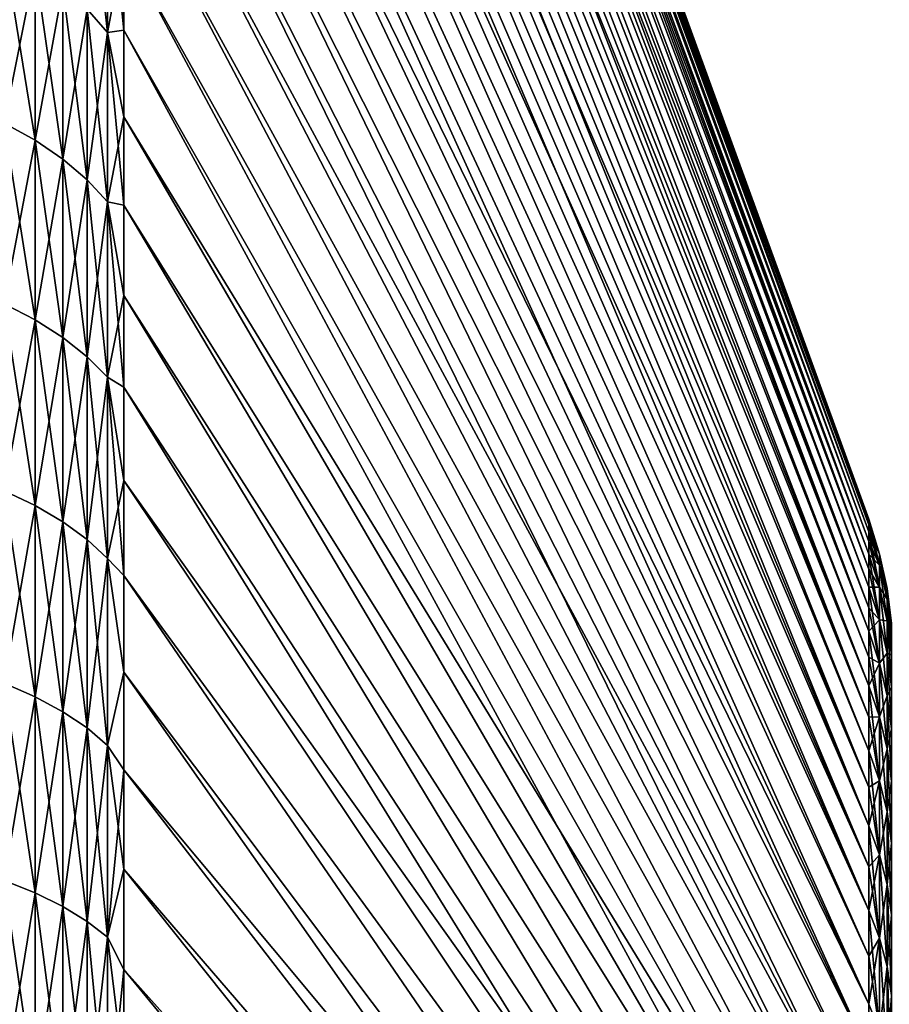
# Model space of a CAD drawing. Header units: metres. Extents: x -61 to 49, y -32 to 32.
# Tile 37 of 256: x -56.07 to -50.03, y 12.53 to 19.37. Entities that reach past the tile are written whole.
import ezdxf

# ---------------------------------------------------------------- set-up
doc = ezdxf.new("R2010")
doc.units = ezdxf.units.M
doc.layers.add('solid_K_27_40_10_000Y34', color=7, linetype='CONTINUOUS')

msp = doc.modelspace()

# ---------------------------------------------------------------- linework, layer by layer
at = {"layer": 'solid_K_27_40_10_000Y34'}
for points in [[(-55.347095, 30.127571, 0.000002), (-50.168861, 15.900485, -0.000006), (-50.168861, 15.890799, -0.554924)], [(-55.347095, 30.117584, -0.775722), (-55.347095, 30.127571, 0.000002), (-50.168861, 15.890799, -0.554924)], [(-55.347095, 30.127571, 0.000002), (-55.347095, 30.117584, 0.775725), (-50.168861, 15.900485, -0.000006)], [(-55.347095, 30.087626, -1.550931), (-55.347095, 30.117584, -0.775722), (-50.168861, 15.890799, -0.554924)], [(-55.347095, 30.117584, 0.775725), (-50.168861, 15.890799, 0.554913), (-50.168861, 15.900485, -0.000006)], [(-55.347095, 30.117584, 0.775725), (-55.347095, 30.087626, 1.550933), (-50.168861, 15.890799, 0.554913)], [(-55.347095, 30.087626, -1.550931), (-50.168861, 15.890799, -0.554924), (-50.168861, 15.861752, -1.109166)], [(-55.347095, 30.037718, -2.32511), (-55.347095, 30.087626, -1.550931), (-50.168861, 15.861752, -1.109166)], [(-55.347095, 30.087626, 1.550933), (-50.168861, 15.861753, 1.109155), (-50.168861, 15.890799, 0.554913)], [(-55.347095, 30.087626, 1.550933), (-55.347095, 30.037716, 2.325112), (-50.168861, 15.861753, 1.109155)], [(-55.347095, 30.037718, -2.32511), (-50.168861, 15.861752, -1.109166), (-50.168861, 15.81338, -1.662057)], [(-55.347095, 29.967892, -3.097747), (-55.347095, 30.037718, -2.32511), (-50.168861, 15.81338, -1.662057)], [(-55.347095, 30.037716, 2.325112), (-55.347095, 29.967892, 3.097748), (-50.168861, 15.861753, 1.109155)], [(-55.347095, 29.878197, -3.868329), (-55.347095, 29.967892, -3.097747), (-50.168861, 15.81338, -1.662057)], [(-55.347095, 29.967892, 3.097748), (-50.168861, 15.813381, 1.662046), (-50.168861, 15.861753, 1.109155)], [(-55.347095, 29.967892, 3.097748), (-55.347095, 29.878197, 3.868329), (-50.168861, 15.813381, 1.662046)], [(-55.347095, 29.878197, -3.868329), (-50.168861, 15.81338, -1.662057), (-50.168861, 15.745742, -2.212923)], [(-55.347095, 29.76869, -4.636345), (-55.347095, 29.878197, -3.868329), (-50.168861, 15.745742, -2.212923)], [(-55.347095, 29.878197, 3.868329), (-50.168861, 15.745744, 2.212912), (-50.168861, 15.813381, 1.662046)], [(-55.347095, 29.878197, 3.868329), (-55.347095, 29.76869, 4.636345), (-50.168861, 15.745744, 2.212912)], [(-55.347095, 29.76869, -4.636345), (-50.168861, 15.745742, -2.212923), (-50.168861, 15.65892, -2.761093)], [(-55.347095, 29.639444, -5.401287), (-55.347095, 29.76869, -4.636345), (-50.168861, 15.65892, -2.761093)], [(-55.347095, 29.76869, 4.636345), (-50.168861, 15.658922, 2.761082), (-50.168861, 15.745744, 2.212912)], [(-55.347095, 29.76869, 4.636345), (-55.347095, 29.639444, 5.401287), (-50.168861, 15.658922, 2.761082)], [(-55.347095, 29.639444, -5.401287), (-50.168861, 15.65892, -2.761093), (-50.168861, 15.55302, -3.305899)], [(-55.347095, 29.490547, -6.162648), (-55.347095, 29.639444, -5.401287), (-50.168861, 15.55302, -3.305899)], [(-55.347095, 29.639444, 5.401287), (-55.347095, 29.490547, 6.162649), (-50.168861, 15.658922, 2.761082)], [(-55.347095, 29.322094, -6.919924), (-55.347095, 29.490547, -6.162648), (-50.168861, 15.55302, -3.305899)], [(-55.347095, 29.490547, 6.162649), (-50.168861, 15.553022, 3.305888), (-50.168861, 15.658922, 2.761082)], [(-55.347095, 29.490547, 6.162649), (-55.347095, 29.322094, 6.919926), (-50.168861, 15.553022, 3.305888)], [(-55.347095, 29.322094, -6.919924), (-50.168861, 15.55302, -3.305899), (-50.168861, 15.428172, -3.846677)], [(-55.347095, 29.134199, -7.672612), (-55.347095, 29.322094, -6.919924), (-50.168861, 15.428172, -3.846677)], [(-55.347095, 29.322094, 6.919926), (-50.168861, 15.428175, 3.846666), (-50.168861, 15.553022, 3.305888)], [(-55.347095, 29.322094, 6.919926), (-55.347095, 29.134199, 7.672615), (-50.168861, 15.428175, 3.846666)], [(-55.347095, 29.134199, -7.672612), (-50.168861, 15.428172, -3.846677), (-50.168861, 15.284527, -4.382769)], [(-55.347095, 28.926987, -8.420214), (-55.347095, 29.134199, -7.672612), (-50.168861, 15.284527, -4.382769)], [(-55.347095, 29.134199, 7.672615), (-50.168861, 15.28453, 4.382758), (-50.168861, 15.428175, 3.846666)], [(-55.347095, 29.134199, 7.672615), (-55.347095, 28.926987, 8.420217), (-50.168861, 15.28453, 4.382758)], [(-55.347095, 28.926987, -8.420214), (-50.168861, 15.284527, -4.382769), (-50.168861, 15.122259, -4.913521)], [(-55.347095, 28.700594, -9.162232), (-55.347095, 28.926987, -8.420214), (-50.168861, 15.122259, -4.913521)], [(-55.347095, 28.926987, 8.420217), (-55.347095, 28.700592, 9.162236), (-50.168861, 15.28453, 4.382758)], [(-55.347095, 28.45517, -9.898176), (-55.347095, 28.700594, -9.162232), (-50.168861, 15.122259, -4.913521)], [(-55.347095, 28.700592, 9.162236), (-50.168861, 15.122263, 4.91351), (-50.168861, 15.28453, 4.382758)], [(-55.347095, 28.700592, 9.162236), (-55.347095, 28.455168, 9.89818), (-50.168861, 15.122263, 4.91351)], [(-55.347095, 28.45517, -9.898176), (-50.168861, 15.122259, -4.913521), (-50.168861, 14.941568, -5.438286)], [(-55.347095, 28.190878, -10.627558), (-55.347095, 28.45517, -9.898176), (-50.168861, 14.941568, -5.438286)], [(-55.347095, 28.455168, 9.89818), (-50.168861, 14.941572, 5.438275), (-50.168861, 15.122263, 4.91351)], [(-55.347095, 28.455168, 9.89818), (-55.347095, 28.190878, 10.62756), (-50.168861, 14.941572, 5.438275)], [(-55.347095, 28.190878, -10.627558), (-50.168861, 14.941568, -5.438286), (-50.168861, 14.742673, -5.956426)], [(-55.347095, 27.907894, -11.349891), (-55.347095, 28.190878, -10.627558), (-50.168861, 14.742673, -5.956426)], [(-55.347095, 28.190878, 10.62756), (-50.168861, 14.742678, 5.956415), (-50.168861, 14.941572, 5.438275)], [(-55.347095, 28.190878, 10.62756), (-55.347095, 27.907894, 11.349893), (-50.168861, 14.742678, 5.956415)], [(-55.347095, 27.907894, -11.349891), (-50.168861, 14.742673, -5.956426), (-50.168861, 14.525816, -6.467309)], [(-55.347095, 27.606405, -12.064698), (-55.347095, 27.907894, -11.349891), (-50.168861, 14.525816, -6.467309)], [(-55.347095, 27.907894, 11.349893), (-55.347095, 27.606405, 12.064698), (-50.168861, 14.742678, 5.956415)], [(-55.347095, 27.286613, -12.771505), (-55.347095, 27.606405, -12.064698), (-50.168861, 14.525816, -6.467309)], [(-55.347095, 27.606405, 12.064698), (-50.168861, 14.525821, 6.467299), (-50.168861, 14.742678, 5.956415)], [(-55.347095, 27.606405, 12.064698), (-55.347095, 27.286613, 12.771504), (-50.168861, 14.525821, 6.467299)], [(-55.347095, 27.286613, -12.771505), (-50.168861, 14.525816, -6.467309), (-50.168861, 14.291262, -6.970312)], [(-55.347095, 26.948729, -13.469842), (-55.347095, 27.286613, -12.771505), (-50.168861, 14.291262, -6.970312)], [(-55.347095, 27.286613, 12.771504), (-50.168861, 14.291266, 6.970302), (-50.168861, 14.525821, 6.467299)], [(-55.347095, 27.286613, 12.771504), (-55.347095, 26.948729, 13.469841), (-50.168861, 14.291266, 6.970302)], [(-55.347095, 26.948729, -13.469842), (-50.168861, 14.291262, -6.970312), (-50.168861, 14.039296, -7.464823)], [(-55.347095, 26.592976, -14.159246), (-55.347095, 26.948729, -13.469842), (-50.168861, 14.039296, -7.464823)], [(-55.347095, 26.948729, 13.469841), (-50.168861, 14.039301, 7.464814), (-50.168861, 14.291266, 6.970302)], [(-55.347095, 26.948729, 13.469841), (-55.347095, 26.592976, 14.159245), (-50.168861, 14.039301, 7.464814)], [(-55.347095, 26.592976, -14.159246), (-50.168861, 14.039296, -7.464823), (-50.168861, 13.770225, -7.950241)], [(-55.347095, 26.219589, -14.839262), (-55.347095, 26.592976, -14.159246), (-50.168861, 13.770225, -7.950241)], [(-55.347095, 26.592976, 14.159245), (-55.347095, 26.219591, 14.839261), (-50.168861, 14.039301, 7.464814)], [(-55.347095, 26.219591, 14.839261), (-50.168861, 13.77023, 7.950231), (-50.168861, 14.039301, 7.464814)], [(-55.347095, 26.219591, 14.839261), (-55.347095, 25.828819, 15.509438), (-50.168861, 13.77023, 7.950231)], [(-55.347095, 25.828819, -15.509437), (-55.347095, 26.219589, -14.839262), (-50.168861, 13.770225, -7.950241)], [(-55.347095, 25.828819, -15.509437), (-50.168861, 13.770225, -7.950241), (-50.168861, 13.484377, -8.425971)], [(-55.347095, 25.420923, -16.169329), (-55.347095, 25.828819, -15.509437), (-50.168861, 13.484377, -8.425971)], [(-55.347095, 25.828819, 15.509438), (-50.168861, 13.484383, 8.425961), (-50.168861, 13.77023, 7.950231)], [(-55.347095, 25.828819, 15.509438), (-55.347095, 25.420921, 16.169333), (-50.168861, 13.484383, 8.425961)], [(-55.347095, 25.420923, -16.169329), (-50.168861, 13.484377, -8.425971), (-50.168861, 13.1821, -8.891437)], [(-55.347095, 24.99617, -16.818504), (-55.347095, 25.420923, -16.169329), (-50.168861, 13.1821, -8.891437)], [(-55.347095, 25.420921, 16.169333), (-55.347095, 24.996166, 16.818508), (-50.168861, 13.484383, 8.425961)], [(-55.347095, 24.55484, -17.456528), (-55.347095, 24.99617, -16.818504), (-50.168861, 13.1821, -8.891437)], [(-55.347095, 24.996166, 16.818508), (-50.168861, 13.182107, 8.891427), (-50.168861, 13.484383, 8.425961)], [(-55.347095, 24.996166, 16.818508), (-55.347095, 24.554836, 17.456535), (-50.168861, 13.182107, 8.891427)], [(-55.347095, 24.55484, -17.456528), (-50.168861, 13.1821, -8.891437), (-50.168861, 12.863764, -9.346068)], [(-55.347095, 24.097225, -18.082983), (-55.347095, 24.55484, -17.456528), (-50.168861, 12.863764, -9.346068)], [(-55.347095, 24.554836, 17.456535), (-50.168861, 12.86377, 9.34606), (-50.168861, 13.182107, 8.891427)], [(-55.347095, 24.554836, 17.456535), (-55.347095, 24.097221, 18.082989), (-50.168861, 12.86377, 9.34606)], [(-55.347095, 24.097225, -18.082983), (-50.168861, 12.863764, -9.346068), (-50.168861, 12.529755, -9.789314)], [(-55.347095, 23.623631, -18.697451), (-55.347095, 24.097225, -18.082983), (-50.168861, 12.529755, -9.789314)], [(-55.347095, 24.097221, 18.082989), (-50.168861, 12.529761, 9.789305), (-50.168861, 12.86377, 9.34606)], [(-55.347095, 24.097221, 18.082989), (-55.347095, 23.623629, 18.697454), (-50.168861, 12.529761, 9.789305)], [(-55.347095, 23.623631, -18.697451), (-50.168861, 12.529755, -9.789314), (-50.168861, 12.18048, -10.220633)], [(-55.347095, 23.134371, -19.299519), (-55.347095, 23.623631, -18.697451), (-50.168861, 12.18048, -10.220633)], [(-55.347095, 23.623629, 18.697454), (-55.347095, 23.134371, 19.29952), (-50.168861, 12.529761, 9.789305)], [(-55.347095, 22.62977, -19.888792), (-55.347095, 23.134371, -19.299519), (-50.168861, 12.18048, -10.220633)], [(-55.347095, 23.134371, 19.29952), (-50.168861, 12.180488, 10.220624), (-50.168861, 12.529761, 9.789305)], [(-55.347095, 23.134371, 19.29952), (-55.347095, 22.629772, 19.88879), (-50.168861, 12.180488, 10.220624)], [(-55.347095, 22.629772, 19.88879), (-50.168861, 11.816373, 10.63949), (-50.168861, 12.180488, 10.220624)], [(-55.347095, 22.629772, 19.88879), (-55.347095, 22.11017, 20.46487), (-50.168861, 11.816373, 10.63949)], [(-55.347095, 22.62977, -19.888792), (-50.168861, 12.18048, -10.220633), (-50.168861, 11.816366, -10.639498)], [(-55.347095, 22.110167, -20.464874), (-55.347095, 22.62977, -19.888792), (-50.168861, 11.816366, -10.639498)], [(-55.347095, 22.11017, 20.46487), (-50.168861, 11.437863, 11.045393), (-50.168861, 11.816373, 10.63949)], [(-55.347095, 22.11017, 20.46487), (-55.347095, 21.575911, 21.027378), (-50.168861, 11.437863, 11.045393)], [(-55.347095, 22.110167, -20.464874), (-50.168861, 11.816366, -10.639498), (-50.168861, 11.437856, -11.045401)], [(-55.347095, 21.575907, -21.027384), (-55.347095, 22.110167, -20.464874), (-50.168861, 11.437856, -11.045401)], [(-55.347095, 21.575911, 21.027378), (-55.347095, 21.027346, 21.575943), (-50.168861, 11.437863, 11.045393)], [(-55.347095, 21.575907, -21.027384), (-50.168861, 11.437856, -11.045401), (-50.168861, 11.04541, -11.437847)], [(-55.347095, 21.02734, -21.575949), (-55.347095, 21.575907, -21.027384), (-50.168861, 11.04541, -11.437847)], [(-55.347095, 21.027346, 21.575943), (-50.168861, 11.045418, 11.437839), (-50.168861, 11.437863, 11.045393)], [(-55.347095, 21.027346, 21.575943), (-55.347095, 20.464838, 22.110201), (-50.168861, 11.045418, 11.437839)], [(-55.347095, 20.464834, -22.110205), (-55.347095, 21.02734, -21.575949), (-50.168861, 11.04541, -11.437847)], [(-55.603855, 20.585926, -22.71307), (-55.461613, 20.413616, -22.522955), (-55.461613, 19.283878, -23.497473)], [(-55.603855, 19.446651, -23.695814), (-55.603855, 20.585926, -22.71307), (-55.461613, 19.283878, -23.497473)], [(-55.347095, 20.464838, 22.110201), (-50.168861, 10.639516, 11.81635), (-50.168861, 11.045418, 11.437839)], [(-55.347095, 20.464838, 22.110201), (-55.347095, 19.888763, 22.629795), (-50.168861, 10.639516, 11.81635)], [(-55.347095, 20.464834, -22.110205), (-50.168861, 11.04541, -11.437847), (-50.168861, 10.639507, -11.816358)], [(-55.347095, 19.888762, -22.629799), (-55.347095, 20.464834, -22.110205), (-50.168861, 10.639507, -11.816358)], [(-55.603855, 19.446651, 23.695814), (-55.461613, 19.283878, 23.497473), (-55.461613, 20.413616, 22.522955)], [(-55.461613, 20.413616, 22.522955), (-55.461613, 19.283878, 23.497473), (-55.347095, 19.888763, 22.629795)], [(-55.461613, 20.413616, -22.522955), (-55.347095, 19.888762, -22.629799), (-55.347095, 19.2995, -23.134388)], [(-55.461613, 19.283878, -23.497473), (-55.461613, 20.413616, -22.522955), (-55.347095, 19.2995, -23.134388)], [(-56.179329, 19.866402, 24.207281), (-56.179329, 18.654676, 25.15292), (-55.964695, 19.739523, 24.052677)], [(-56.179329, 19.866402, -24.207281), (-55.964695, 19.739523, -24.052677), (-55.964695, 18.535536, -24.992277)], [(-56.179329, 18.654676, -25.15292), (-56.179329, 19.866402, -24.207281), (-55.964695, 18.535536, -24.992277)], [(-55.461613, 19.283878, 23.497473), (-55.347095, 19.299501, 23.134386), (-55.347095, 19.888763, 22.629795)], [(-55.347095, 19.888763, 22.629795), (-50.168861, 10.220652, 12.180464), (-50.168861, 10.639516, 11.81635)], [(-55.347095, 19.888763, 22.629795), (-55.347095, 19.299501, 23.134386), (-50.168861, 10.220652, 12.180464)], [(-55.347095, 19.888762, -22.629799), (-50.168861, 10.639507, -11.816358), (-50.168861, 10.220642, -12.180471)], [(-55.347095, 19.2995, -23.134388), (-55.347095, 19.888762, -22.629799), (-50.168861, 10.220642, -12.180471)], [(-56.179329, 18.654676, 25.15292), (-55.964695, 18.535536, 24.992277), (-55.964695, 19.739523, 24.052677)], [(-55.964695, 19.739523, 24.052677), (-55.964695, 18.535536, 24.992277), (-55.772167, 19.599092, 23.881563)], [(-55.964695, 19.739523, -24.052677), (-55.772167, 19.599092, -23.881563), (-55.772167, 18.403671, -24.814478)], [(-55.964695, 18.535536, -24.992277), (-55.964695, 19.739523, -24.052677), (-55.772167, 18.403671, -24.814478)], [(-55.964695, 18.535536, 24.992277), (-55.772167, 18.403671, 24.814478), (-55.772167, 19.599092, 23.881563)], [(-55.772167, 19.599092, 23.881563), (-55.772167, 18.403671, 24.814478), (-55.603855, 19.446651, 23.695814)], [(-55.772167, 19.599092, -23.881563), (-55.603855, 19.446651, -23.695814), (-55.603855, 18.260529, -24.621473)], [(-55.772167, 18.403671, -24.814478), (-55.772167, 19.599092, -23.881563), (-55.603855, 18.260529, -24.621473)], [(-55.772167, 18.403671, 24.814478), (-55.603855, 18.260529, 24.621473), (-55.603855, 19.446651, 23.695814)], [(-55.603855, 19.446651, 23.695814), (-55.603855, 18.260529, 24.621473), (-55.461613, 19.283878, 23.497473)], [(-55.603855, 19.446651, -23.695814), (-55.461613, 19.283878, -23.497473), (-55.461613, 18.107683, -24.415384)], [(-55.603855, 18.260529, -24.621473), (-55.603855, 19.446651, -23.695814), (-55.461613, 18.107683, -24.415384)], [(-55.461613, 19.283878, 23.497473), (-55.347095, 18.697443, 23.623636), (-55.347095, 19.299501, 23.134386)], [(-55.461613, 19.283878, -23.497473), (-55.347095, 19.2995, -23.134388), (-55.347095, 18.697441, -23.623638)], [(-55.347095, 19.299501, 23.134386), (-55.347095, 18.697443, 23.623636), (-50.168861, 10.220652, 12.180464)], [(-55.347095, 19.2995, -23.134388), (-50.168861, 10.220642, -12.180471), (-50.168861, 9.789325, -12.529746)], [(-55.347095, 18.697441, -23.623638), (-55.347095, 19.2995, -23.134388), (-50.168861, 9.789325, -12.529746)], [(-55.603855, 18.260529, 24.621473), (-55.461613, 18.107683, 24.415384), (-55.461613, 19.283878, 23.497473)], [(-55.461613, 19.283878, 23.497473), (-55.461613, 18.107683, 24.415384), (-55.347095, 18.697443, 23.623636)], [(-55.461613, 19.283878, -23.497473), (-55.347095, 18.697441, -23.623638), (-55.347095, 18.082985, -24.097225)], [(-55.461613, 18.107683, -24.415384), (-55.461613, 19.283878, -23.497473), (-55.347095, 18.082985, -24.097225)], [(-55.461613, 18.107683, 24.415384), (-55.347095, 18.082987, 24.097223), (-55.347095, 18.697443, 23.623636)], [(-55.347095, 18.697443, 23.623636), (-50.168861, 9.789334, 12.529738), (-50.168861, 10.220652, 12.180464)], [(-55.347095, 18.697443, 23.623636), (-55.347095, 18.082987, 24.097223), (-50.168861, 9.789334, 12.529738)], [(-55.347095, 18.082985, -24.097225), (-55.347095, 18.697441, -23.623638), (-50.168861, 9.789325, -12.529746)], [(-56.179329, 18.654676, 25.15292), (-56.179329, 17.398012, 26.037964), (-55.964695, 18.535536, 24.992277)], [(-56.179329, 18.654676, -25.15292), (-55.964695, 18.535536, -24.992277), (-55.964695, 17.286896, -25.871668)], [(-56.179329, 17.398012, -26.037964), (-56.179329, 18.654676, -25.15292), (-55.964695, 17.286896, -25.871668)], [(-56.179329, 17.398012, 26.037964), (-55.964695, 17.286896, 25.871668), (-55.964695, 18.535536, 24.992277)], [(-55.964695, 18.535536, 24.992277), (-55.964695, 17.286896, 25.871668), (-55.772167, 18.403671, 24.814478)], [(-55.964695, 18.535536, -24.992277), (-55.772167, 18.403671, -24.814478), (-55.772167, 17.163914, -25.687613)], [(-55.964695, 17.286896, -25.871668), (-55.964695, 18.535536, -24.992277), (-55.772167, 17.163914, -25.687613)], [(-55.964695, 17.286896, 25.871668), (-55.772167, 17.163914, 25.687613), (-55.772167, 18.403671, 24.814478)], [(-55.772167, 18.403671, 24.814478), (-55.772167, 17.163914, 25.687613), (-55.603855, 18.260529, 24.621473)], [(-55.772167, 18.403671, -24.814478), (-55.603855, 18.260529, -24.621473), (-55.603855, 17.030415, -25.487818)], [(-55.772167, 17.163914, -25.687613), (-55.772167, 18.403671, -24.814478), (-55.603855, 17.030415, -25.487818)], [(-55.772167, 17.163914, 25.687613), (-55.603855, 17.030415, 25.487818), (-55.603855, 18.260529, 24.621473)], [(-55.603855, 18.260529, 24.621473), (-55.603855, 17.030415, 25.487818), (-55.461613, 18.107683, 24.415384)], [(-55.603855, 18.260529, -24.621473), (-55.461613, 18.107683, -24.415384), (-55.461613, 16.887865, -25.274477)], [(-55.603855, 17.030415, -25.487818), (-55.603855, 18.260529, -24.621473), (-55.461613, 16.887865, -25.274477)], [(-55.603855, 17.030415, 25.487818), (-55.461613, 16.887865, 25.274477), (-55.461613, 18.107683, 24.415384)], [(-55.461613, 18.107683, 24.415384), (-55.347095, 17.456539, 24.554832), (-55.347095, 18.082987, 24.097223)], [(-55.461613, 18.107683, 24.415384), (-55.461613, 16.887865, 25.274477), (-55.347095, 17.456539, 24.554832)], [(-55.461613, 18.107683, -24.415384), (-55.347095, 18.082985, -24.097225), (-55.347095, 17.456535, -24.554834)], [(-55.461613, 18.107683, -24.415384), (-55.347095, 17.456535, -24.554834), (-55.347095, 16.818512, -24.996164)], [(-55.461613, 16.887865, -25.274477), (-55.461613, 18.107683, -24.415384), (-55.347095, 16.818512, -24.996164)], [(-55.347095, 18.082987, 24.097223), (-50.168861, 9.346091, 12.863748), (-50.168861, 9.789334, 12.529738)], [(-55.347095, 18.082987, 24.097223), (-55.347095, 17.456539, 24.554832), (-50.168861, 9.346091, 12.863748)], [(-55.347095, 18.082985, -24.097225), (-50.168861, 9.789325, -12.529746), (-50.168861, 9.346081, -12.863755)], [(-55.347095, 17.456535, -24.554834), (-55.347095, 18.082985, -24.097225), (-50.168861, 9.346081, -12.863755)], [(-55.461613, 16.887865, 25.274477), (-55.347095, 16.818516, 24.996162), (-55.347095, 17.456539, 24.554832)], [(-55.347095, 17.456539, 24.554832), (-50.168861, 8.89146, 13.182085), (-50.168861, 9.346091, 12.863748)], [(-55.347095, 17.456539, 24.554832), (-55.347095, 16.818516, 24.996162), (-50.168861, 8.89146, 13.182085)], [(-55.347095, 17.456535, -24.554834), (-50.168861, 9.346081, -12.863755), (-50.168861, 8.89145, -13.182092)], [(-55.347095, 16.818512, -24.996164), (-55.347095, 17.456535, -24.554834), (-50.168861, 8.89145, -13.182092)], [(-56.179329, 17.398012, 26.037964), (-56.179329, 16.099432, 26.860281), (-55.964695, 17.286896, 25.871668)], [(-56.179329, 17.398012, -26.037964), (-55.964695, 17.286896, -25.871668), (-55.964695, 15.996611, -26.688732)], [(-56.179329, 16.099432, -26.860281), (-56.179329, 17.398012, -26.037964), (-55.964695, 15.996611, -26.688732)], [(-56.179329, 16.099432, 26.860281), (-55.964695, 15.996611, 26.688732), (-55.964695, 17.286896, 25.871668)], [(-55.964695, 17.286896, 25.871668), (-55.964695, 15.996611, 26.688732), (-55.772167, 17.163914, 25.687613)], [(-55.964695, 17.286896, -25.871668), (-55.772167, 17.163914, -25.687613), (-55.772167, 15.882808, -26.498865)], [(-55.964695, 15.996611, -26.688732), (-55.964695, 17.286896, -25.871668), (-55.772167, 15.882808, -26.498865)], [(-55.964695, 15.996611, 26.688732), (-55.772167, 15.882808, 26.498865), (-55.772167, 17.163914, 25.687613)], [(-55.772167, 17.163914, 25.687613), (-55.772167, 15.882808, 26.498865), (-55.603855, 17.030415, 25.487818)], [(-55.772167, 17.163914, -25.687613), (-55.603855, 17.030415, -25.487818), (-55.603855, 15.759274, -26.292759)], [(-55.772167, 15.882808, -26.498865), (-55.772167, 17.163914, -25.687613), (-55.603855, 15.759274, -26.292759)], [(-55.772167, 15.882808, 26.498865), (-55.603855, 15.759274, 26.292759), (-55.603855, 17.030415, 25.487818)], [(-55.603855, 17.030415, 25.487818), (-55.603855, 15.759274, 26.292759), (-55.461613, 16.887865, 25.274477)], [(-55.603855, 17.030415, -25.487818), (-55.461613, 16.887865, -25.274477), (-55.461613, 15.627363, -26.072681)], [(-55.603855, 15.759274, -26.292759), (-55.603855, 17.030415, -25.487818), (-55.461613, 15.627363, -26.072681)], [(-55.603855, 15.759274, 26.292759), (-55.461613, 15.627363, 26.072681), (-55.461613, 16.887865, 25.274477)], [(-55.461613, 16.887865, 25.274477), (-55.347095, 16.169338, 25.420918), (-55.347095, 16.818516, 24.996162)], [(-55.461613, 16.887865, 25.274477), (-55.461613, 15.627363, 26.072681), (-55.347095, 16.169338, 25.420918)], [(-55.461613, 16.887865, -25.274477), (-55.347095, 16.818512, -24.996164), (-55.347095, 16.169336, -25.420919)], [(-55.461613, 16.887865, -25.274477), (-55.347095, 16.169336, -25.420919), (-55.347095, 15.509439, -25.828819)], [(-55.461613, 15.627363, -26.072681), (-55.461613, 16.887865, -25.274477), (-55.347095, 15.509439, -25.828819)], [(-55.347095, 16.818516, 24.996162), (-55.347095, 16.169338, 25.420918), (-50.168861, 8.89146, 13.182085)], [(-55.347095, 16.818512, -24.996164), (-50.168861, 8.89145, -13.182092), (-50.168861, 8.425986, -13.484367)], [(-55.347095, 16.169336, -25.420919), (-55.347095, 16.818512, -24.996164), (-50.168861, 8.425986, -13.484367)], [(-55.461613, 15.627363, 26.072681), (-55.347095, 15.50944, 25.828817), (-55.347095, 16.169338, 25.420918)], [(-55.347095, 16.169338, 25.420918), (-50.168861, 8.425996, 13.484362), (-50.168861, 8.89146, 13.182085)], [(-55.347095, 16.169338, 25.420918), (-55.347095, 15.50944, 25.828817), (-50.168861, 8.425996, 13.484362)], [(-55.347095, 15.509439, -25.828819), (-55.347095, 16.169336, -25.420919), (-50.168861, 8.425986, -13.484367)], [(-56.179329, 16.099432, 26.860281), (-56.179329, 14.762069, 27.617887), (-55.964695, 15.996611, 26.688732)], [(-56.179329, 16.099432, -26.860281), (-55.964695, 15.996611, -26.688732), (-55.964695, 14.667789, -27.441502)], [(-56.179329, 14.762069, -27.617887), (-56.179329, 16.099432, -26.860281), (-55.964695, 14.667789, -27.441502)], [(-56.179329, 14.762069, 27.617887), (-55.964695, 14.667789, 27.441502), (-55.964695, 15.996611, 26.688732)], [(-55.964695, 15.996611, 26.688732), (-55.964695, 14.667789, 27.441502), (-55.772167, 15.882808, 26.498865)], [(-55.964695, 15.996611, -26.688732), (-55.772167, 15.882808, -26.498865), (-55.772167, 14.563439, -27.246279)], [(-55.964695, 14.667789, -27.441502), (-55.964695, 15.996611, -26.688732), (-55.772167, 14.563439, -27.246279)], [(-55.964695, 14.667789, 27.441502), (-55.772167, 14.563439, 27.246279), (-55.772167, 15.882808, 26.498865)], [(-55.772167, 15.882808, 26.498865), (-55.772167, 14.563439, 27.246279), (-55.603855, 15.759274, 26.292759)], [(-55.772167, 15.882808, -26.498865), (-55.603855, 15.759274, -26.292759), (-55.603855, 14.450167, -27.034359)], [(-55.772167, 14.563439, -27.246279), (-55.772167, 15.882808, -26.498865), (-55.603855, 14.450167, -27.034359)], [(-50.095535, 15.658449, -0.546805), (-50.168861, 15.890799, -0.554924), (-50.168861, 15.900485, -0.000006)], [(-50.095535, 15.658449, -0.546805), (-50.168861, 15.900485, -0.000006), (-50.168861, 15.890799, 0.554913)], [(-50.095535, 15.582163, -1.637751), (-50.168861, 15.861752, -1.109166), (-50.168861, 15.890799, -0.554924)], [(-50.095535, 15.582163, -1.637751), (-50.168861, 15.890799, -0.554924), (-50.095535, 15.658449, -0.546805)], [(-50.095535, 15.658449, 0.546805), (-50.168861, 15.890799, 0.554913), (-50.168861, 15.861753, 1.109155)], [(-50.095535, 15.658449, -0.546805), (-50.168861, 15.890799, 0.554913), (-50.095535, 15.658449, 0.546805)], [(-50.095535, 15.658449, 0.546805), (-50.168861, 15.861753, 1.109155), (-50.168861, 15.813381, 1.662046)], [(-50.095535, 15.582163, -1.637751), (-50.168861, 15.81338, -1.662057), (-50.168861, 15.861752, -1.109166)], [(-50.095535, 15.582163, 1.637751), (-50.168861, 15.813381, 1.662046), (-50.168861, 15.745744, 2.212912)], [(-50.095535, 15.658449, 0.546805), (-50.168861, 15.813381, 1.662046), (-50.095535, 15.582163, 1.637751)], [(-50.095535, 15.429962, -2.720719), (-50.168861, 15.745742, -2.212923), (-50.168861, 15.81338, -1.662057)], [(-50.095535, 15.429962, -2.720719), (-50.168861, 15.81338, -1.662057), (-50.095535, 15.582163, -1.637751)], [(-55.772167, 14.563439, 27.246279), (-55.603855, 14.450167, 27.034359), (-55.603855, 15.759274, 26.292759)], [(-55.603855, 15.759274, 26.292759), (-55.603855, 14.450167, 27.034359), (-55.461613, 15.627363, 26.072681)], [(-55.603855, 15.759274, -26.292759), (-55.461613, 15.627363, -26.072681), (-55.461613, 14.329214, -26.808073)], [(-55.603855, 14.450167, -27.034359), (-55.603855, 15.759274, -26.292759), (-55.461613, 14.329214, -26.808073)], [(-50.095535, 15.582163, 1.637751), (-50.168861, 15.745744, 2.212912), (-50.168861, 15.658922, 2.761082)], [(-50.095535, 15.429962, -2.720719), (-50.168861, 15.65892, -2.761093), (-50.168861, 15.745742, -2.212923)], [(-55.603855, 14.450167, 27.034359), (-55.461613, 14.329214, 26.808073), (-55.461613, 15.627363, 26.072681)], [(-55.461613, 15.627363, 26.072681), (-55.347095, 14.839258, 26.219591), (-55.347095, 15.50944, 25.828817)], [(-55.461613, 15.627363, 26.072681), (-55.461613, 14.329214, 26.808073), (-55.347095, 14.839258, 26.219591)], [(-55.461613, 15.627363, -26.072681), (-55.347095, 15.509439, -25.828819), (-55.347095, 14.839257, -26.219593)], [(-55.461613, 14.329214, -26.808073), (-55.461613, 15.627363, -26.072681), (-55.347095, 14.839257, -26.219593)], [(-50.095535, 15.429962, 2.720719), (-50.168861, 15.658922, 2.761082), (-50.168861, 15.553022, 3.305888)], [(-50.095535, 15.582163, 1.637751), (-50.168861, 15.658922, 2.761082), (-50.095535, 15.429962, 2.720719)], [(-50.095535, 15.202587, -3.790431), (-50.168861, 15.55302, -3.305899), (-50.168861, 15.65892, -2.761093)], [(-50.095535, 15.202587, -3.790431), (-50.168861, 15.65892, -2.761093), (-50.095535, 15.429962, -2.720719)], [(-50.095535, 15.658449, 0.546805), (-50.04258, 15.419885, 0.538474), (-50.04258, 15.419885, -0.538474)], [(-50.095535, 15.658449, 0.546805), (-50.095535, 15.582163, 1.637751), (-50.04258, 15.419885, 0.538474)], [(-50.095535, 15.658449, -0.546805), (-50.04258, 15.419885, -0.538474), (-50.04258, 15.344761, -1.612799)], [(-50.095535, 15.658449, -0.546805), (-50.095535, 15.658449, 0.546805), (-50.04258, 15.419885, -0.538474)], [(-50.095535, 15.582163, -1.637751), (-50.095535, 15.658449, -0.546805), (-50.04258, 15.344761, -1.612799)], [(-50.095535, 15.429962, 2.720719), (-50.168861, 15.553022, 3.305888), (-50.168861, 15.428175, 3.846666)], [(-50.095535, 15.202587, -3.790431), (-50.168861, 15.428172, -3.846677), (-50.168861, 15.55302, -3.305899)], [(-50.095535, 15.582163, 1.637751), (-50.04258, 15.344761, 1.612799), (-50.04258, 15.419885, 0.538474)], [(-50.095535, 15.582163, 1.637751), (-50.095535, 15.429962, 2.720719), (-50.04258, 15.344761, 1.612799)], [(-50.095535, 15.582163, -1.637751), (-50.04258, 15.344761, -1.612799), (-50.04258, 15.194879, -2.679267)], [(-50.095535, 15.429962, -2.720719), (-50.095535, 15.582163, -1.637751), (-50.04258, 15.194879, -2.679267)], [(-55.347095, 15.50944, 25.828817), (-50.168861, 7.950265, 13.77021), (-50.168861, 8.425996, 13.484362)], [(-55.347095, 15.50944, 25.828817), (-55.347095, 14.839258, 26.219591), (-50.168861, 7.950265, 13.77021)], [(-55.347095, 15.509439, -25.828819), (-50.168861, 8.425986, -13.484367), (-50.168861, 7.950256, -13.770216)], [(-55.347095, 14.839257, -26.219593), (-55.347095, 15.509439, -25.828819), (-50.168861, 7.950256, -13.770216)], [(-50.095535, 15.429962, 2.720719), (-50.168861, 15.428175, 3.846666), (-50.095535, 15.202587, 3.790431)], [(-50.095535, 15.202587, 3.790431), (-50.168861, 15.428175, 3.846666), (-50.168861, 15.28453, 4.382758)], [(-50.095535, 14.901148, -4.841676), (-50.168861, 15.284527, -4.382769), (-50.168861, 15.428172, -3.846677)], [(-50.095535, 14.901148, -4.841676), (-50.168861, 15.428172, -3.846677), (-50.095535, 15.202587, -3.790431)], [(-50.095535, 15.429962, 2.720719), (-50.04258, 15.194879, 2.679267), (-50.04258, 15.344761, 1.612799)], [(-50.095535, 15.429962, 2.720719), (-50.095535, 15.202587, 3.790431), (-50.04258, 15.194879, 2.679267)], [(-50.095535, 15.429962, -2.720719), (-50.04258, 15.194879, -2.679267), (-50.04258, 14.970968, -3.732682)], [(-50.095535, 15.202587, -3.790431), (-50.095535, 15.429962, -2.720719), (-50.04258, 14.970968, -3.732682)], [(-50.04258, 15.419885, 0.538474), (-50.010654, 15.177613, 0.530014), (-50.010654, 15.177613, -0.530014)], [(-50.04258, 15.419885, 0.538474), (-50.04258, 15.344761, 1.612799), (-50.010654, 15.177613, 0.530014)], [(-50.04258, 15.419885, -0.538474), (-50.010654, 15.177613, -0.530014), (-50.010654, 15.103669, -1.58746)], [(-50.04258, 15.419885, -0.538474), (-50.04258, 15.419885, 0.538474), (-50.010654, 15.177613, -0.530014)], [(-50.04258, 15.344761, -1.612799), (-50.04258, 15.419885, -0.538474), (-50.010654, 15.103669, -1.58746)], [(-50.04258, 15.344761, 1.612799), (-50.010654, 15.103669, 1.58746), (-50.010654, 15.177613, 0.530014)], [(-50.04258, 15.344761, 1.612799), (-50.04258, 15.194879, 2.679267), (-50.010654, 15.103669, 1.58746)], [(-50.04258, 15.344761, -1.612799), (-50.010654, 15.103669, -1.58746), (-50.010654, 14.956141, -2.637171)], [(-50.04258, 15.194879, -2.679267), (-50.04258, 15.344761, -1.612799), (-50.010654, 14.956141, -2.637171)], [(-50.095535, 15.202587, 3.790431), (-50.168861, 15.28453, 4.382758), (-50.168861, 15.122263, 4.91351)], [(-50.095535, 14.901148, -4.841676), (-50.168861, 15.122259, -4.913521), (-50.168861, 15.284527, -4.382769)], [(-50.095535, 15.202587, 3.790431), (-50.168861, 15.122263, 4.91351), (-50.095535, 14.901148, 4.841676)], [(-50.095535, 15.202587, 3.790431), (-50.04258, 14.970968, 3.732682), (-50.04258, 15.194879, 2.679267)], [(-50.095535, 15.202587, 3.790431), (-50.095535, 14.901148, 4.841676), (-50.04258, 14.970968, 3.732682)], [(-50.095535, 15.202587, -3.790431), (-50.04258, 14.970968, -3.732682), (-50.04258, 14.674121, -4.767911)], [(-50.095535, 14.901148, -4.841676), (-50.095535, 15.202587, -3.790431), (-50.04258, 14.674121, -4.767911)], [(-50.04258, 15.194879, 2.679267), (-50.010654, 14.956141, 2.637171), (-50.010654, 15.103669, 1.58746)], [(-50.04258, 15.194879, 2.679267), (-50.04258, 14.970968, 3.732682), (-50.010654, 14.956141, 2.637171)], [(-50.04258, 15.194879, -2.679267), (-50.010654, 14.956141, -2.637171), (-50.010654, 14.735749, -3.674035)], [(-50.04258, 14.970968, -3.732682), (-50.04258, 15.194879, -2.679267), (-50.010654, 14.735749, -3.674035)], [(-50.095535, 14.901148, 4.841676), (-50.168861, 15.122263, 4.91351), (-50.168861, 14.941572, 5.438275)], [(-50.095535, 14.527111, -5.869334), (-50.168861, 14.941568, -5.438286), (-50.168861, 15.122259, -4.913521)], [(-50.095535, 14.527111, -5.869334), (-50.168861, 15.122259, -4.913521), (-50.095535, 14.901148, -4.841676)], [(-50.095535, 14.901148, 4.841676), (-50.168861, 14.941572, 5.438275), (-50.168861, 14.742678, 5.956415)], [(-50.095535, 14.527111, -5.869334), (-50.168861, 14.742673, -5.956426), (-50.168861, 14.941568, -5.438286)], [(-50.095535, 14.901148, 4.841676), (-50.04258, 14.674121, 4.767911), (-50.04258, 14.970968, 3.732682)], [(-50.04258, 14.970968, 3.732682), (-50.010654, 14.735749, 3.674035), (-50.010654, 14.956141, 2.637171)], [(-50.04258, 14.970968, 3.732682), (-50.04258, 14.674121, 4.767911), (-50.010654, 14.735749, 3.674035)], [(-50.04258, 14.970968, -3.732682), (-50.010654, 14.735749, -3.674035), (-50.010654, 14.443566, -4.692999)], [(-50.04258, 14.674121, -4.767911), (-50.04258, 14.970968, -3.732682), (-50.010654, 14.443566, -4.692999)], [(-50.095535, 14.901148, 4.841676), (-50.168861, 14.742678, 5.956415), (-50.095535, 14.527111, 5.869334)], [(-50.095535, 14.901148, 4.841676), (-50.095535, 14.527111, 5.869334), (-50.04258, 14.674121, 4.767911)], [(-50.095535, 14.901148, -4.841676), (-50.04258, 14.674121, -4.767911), (-50.04258, 14.305783, -5.779912)], [(-50.095535, 14.527111, -5.869334), (-50.095535, 14.901148, -4.841676), (-50.04258, 14.305783, -5.779912)], [(-55.461613, 14.329214, 26.808073), (-55.347095, 14.159238, 26.592979), (-55.347095, 14.839258, 26.219591)], [(-55.461613, 14.329214, -26.808073), (-55.347095, 14.839257, -26.219593), (-55.347095, 14.159237, -26.592979)], [(-55.347095, 14.839258, 26.219591), (-55.347095, 14.159238, 26.592979), (-50.168861, 7.950265, 13.77021)], [(-55.347095, 14.839257, -26.219593), (-50.168861, 7.950256, -13.770216), (-50.168861, 7.464839, -14.039288)], [(-55.347095, 14.159237, -26.592979), (-55.347095, 14.839257, -26.219593), (-50.168861, 7.464839, -14.039288)], [(-56.179329, 14.762069, 27.617887), (-56.179329, 13.389141, 28.308962), (-55.964695, 14.667789, 27.441502)], [(-56.179329, 14.762069, -27.617887), (-55.964695, 14.667789, -27.441502), (-55.964695, 13.30363, -28.128162)], [(-56.179329, 13.389141, -28.308962), (-56.179329, 14.762069, -27.617887), (-55.964695, 13.30363, -28.128162)], [(-50.095535, 14.527111, 5.869334), (-50.168861, 14.742678, 5.956415), (-50.168861, 14.525821, 6.467299)], [(-50.095535, 14.082299, -6.868396), (-50.168861, 14.525816, -6.467309), (-50.168861, 14.742673, -5.956426)], [(-50.095535, 14.082299, -6.868396), (-50.168861, 14.742673, -5.956426), (-50.095535, 14.527111, -5.869334)], [(-50.04258, 14.674121, 4.767911), (-50.010654, 14.443566, 4.692999), (-50.010654, 14.735749, 3.674035)], [(-56.179329, 13.389141, 28.308962), (-55.964695, 13.30363, 28.128162), (-55.964695, 14.667789, 27.441502)], [(-55.964695, 14.667789, 27.441502), (-55.964695, 13.30363, 28.128162), (-55.772167, 14.563439, 27.246279)], [(-55.964695, 14.667789, -27.441502), (-55.772167, 14.563439, -27.246279), (-55.772167, 13.208985, -27.928053)], [(-55.964695, 13.30363, -28.128162), (-55.964695, 14.667789, -27.441502), (-55.772167, 13.208985, -27.928053)], [(-50.095535, 14.527111, 5.869334), (-50.04258, 14.305783, 5.779912), (-50.04258, 14.674121, 4.767911)], [(-50.04258, 14.674121, 4.767911), (-50.04258, 14.305783, 5.779912), (-50.010654, 14.443566, 4.692999)], [(-50.04258, 14.674121, -4.767911), (-50.010654, 14.443566, -4.692999), (-50.010654, 14.081016, -5.6891)], [(-50.04258, 14.305783, -5.779912), (-50.04258, 14.674121, -4.767911), (-50.010654, 14.081016, -5.6891)], [(-55.964695, 13.30363, 28.128162), (-55.772167, 13.208985, 27.928053), (-55.772167, 14.563439, 27.246279)], [(-55.772167, 14.563439, 27.246279), (-55.772167, 13.208985, 27.928053), (-55.603855, 14.450167, 27.034359)], [(-55.772167, 14.563439, -27.246279), (-55.603855, 14.450167, -27.034359), (-55.603855, 13.106247, -27.710831)], [(-55.772167, 13.208985, -27.928053), (-55.772167, 14.563439, -27.246279), (-55.603855, 13.106247, -27.710831)], [(-50.095535, 14.527111, 5.869334), (-50.168861, 14.525821, 6.467299), (-50.168861, 14.291266, 6.970302)], [(-50.095535, 14.527111, 5.869334), (-50.168861, 14.291266, 6.970302), (-50.095535, 14.082299, 6.868396)], [(-50.095535, 14.082299, -6.868396), (-50.168861, 14.291262, -6.970312), (-50.168861, 14.525816, -6.467309)], [(-50.095535, 14.527111, 5.869334), (-50.095535, 14.082299, 6.868396), (-50.04258, 14.305783, 5.779912)], [(-50.095535, 14.527111, -5.869334), (-50.04258, 14.305783, -5.779912), (-50.04258, 13.867748, -6.763753)], [(-50.095535, 14.082299, -6.868396), (-50.095535, 14.527111, -5.869334), (-50.04258, 13.867748, -6.763753)], [(-55.772167, 13.208985, 27.928053), (-55.603855, 13.106247, 27.710831), (-55.603855, 14.450167, 27.034359)], [(-55.603855, 14.450167, 27.034359), (-55.603855, 13.106247, 27.710831), (-55.461613, 14.329214, 26.808073)], [(-55.603855, 14.450167, -27.034359), (-55.461613, 14.329214, -26.808073), (-55.461613, 12.996544, -27.478884)], [(-55.603855, 13.106247, -27.710831), (-55.603855, 14.450167, -27.034359), (-55.461613, 12.996544, -27.478884)], [(-50.04258, 14.305783, 5.779912), (-50.010654, 14.081016, 5.6891), (-50.010654, 14.443566, 4.692999)], [(-55.603855, 13.106247, 27.710831), (-55.461613, 12.996544, 27.478884), (-55.461613, 14.329214, 26.808073)], [(-55.461613, 14.329214, 26.808073), (-55.461613, 12.996544, 27.478884), (-55.347095, 14.159238, 26.592979)], [(-55.461613, 14.329214, -26.808073), (-55.347095, 14.159237, -26.592979), (-55.347095, 13.469829, -26.948734)], [(-55.461613, 12.996544, -27.478884), (-55.461613, 14.329214, -26.808073), (-55.347095, 13.469829, -26.948734)], [(-50.095535, 14.082299, 6.868396), (-50.04258, 13.867748, 6.763753), (-50.04258, 14.305783, 5.779912)], [(-50.04258, 14.305783, 5.779912), (-50.04258, 13.867748, 6.763753), (-50.010654, 14.081016, 5.6891)], [(-50.04258, 14.305783, -5.779912), (-50.010654, 14.081016, -5.6891), (-50.010654, 13.649863, -6.657483)], [(-50.04258, 13.867748, -6.763753), (-50.04258, 14.305783, -5.779912), (-50.010654, 13.649863, -6.657483)], [(-50.095535, 14.082299, 6.868396), (-50.168861, 14.291266, 6.970302), (-50.168861, 14.039301, 7.464814)], [(-50.095535, 13.568881, -7.833997), (-50.168861, 14.039296, -7.464823), (-50.168861, 14.291262, -6.970312)], [(-50.095535, 13.568881, -7.833997), (-50.168861, 14.291262, -6.970312), (-50.095535, 14.082299, -6.868396)], [(-55.461613, 12.996544, 27.478884), (-55.347095, 13.46983, 26.948734), (-55.347095, 14.159238, 26.592979)], [(-55.347095, 14.159238, 26.592979), (-50.168861, 7.464847, 14.039283), (-50.168861, 7.950265, 13.77021)], [(-55.347095, 14.159238, 26.592979), (-55.347095, 13.46983, 26.948734), (-50.168861, 7.464847, 14.039283)], [(-55.347095, 13.469829, -26.948734), (-55.347095, 14.159237, -26.592979), (-50.168861, 7.464839, -14.039288)], [(-50.095535, 14.082299, 6.868396), (-50.168861, 14.039301, 7.464814), (-50.168861, 13.77023, 7.950231)], [(-50.095535, 14.082299, 6.868396), (-50.168861, 13.77023, 7.950231), (-50.095535, 13.568881, 7.833997)], [(-50.095535, 13.568881, -7.833997), (-50.168861, 13.770225, -7.950241), (-50.168861, 14.039296, -7.464823)], [(-50.095535, 14.082299, 6.868396), (-50.095535, 13.568881, 7.833997), (-50.04258, 13.867748, 6.763753)], [(-50.095535, 14.082299, -6.868396), (-50.04258, 13.867748, -6.763753), (-50.04258, 13.362152, -7.714642)], [(-50.095535, 13.568881, -7.833997), (-50.095535, 14.082299, -6.868396), (-50.04258, 13.362152, -7.714642)], [(-50.04258, 13.867748, 6.763753), (-50.010654, 13.649863, 6.657483), (-50.010654, 14.081016, 5.6891)], [(-50.095535, 13.568881, 7.833997), (-50.04258, 13.362152, 7.714642), (-50.04258, 13.867748, 6.763753)], [(-50.04258, 13.867748, 6.763753), (-50.04258, 13.362152, 7.714642), (-50.010654, 13.649863, 6.657483)], [(-50.04258, 13.867748, -6.763753), (-50.010654, 13.649863, -6.657483), (-50.010654, 13.15221, -7.593432)], [(-50.04258, 13.362152, -7.714642), (-50.04258, 13.867748, -6.763753), (-50.010654, 13.15221, -7.593432)], [(-50.095535, 13.568881, 7.833997), (-50.168861, 13.77023, 7.950231), (-50.168861, 13.484383, 8.425961)], [(-50.095535, 12.989355, -8.761431), (-50.168861, 13.484377, -8.425971), (-50.168861, 13.770225, -7.950241)], [(-50.095535, 12.989355, -8.761431), (-50.168861, 13.770225, -7.950241), (-50.095535, 13.568881, -7.833997)], [(-50.04258, 13.362152, 7.714642), (-50.010654, 13.15221, 7.593432), (-50.010654, 13.649863, 6.657483)], [(-50.095535, 13.568881, 7.833997), (-50.168861, 13.484383, 8.425961), (-50.168861, 13.182107, 8.891427)], [(-50.095535, 13.568881, 7.833997), (-50.168861, 13.182107, 8.891427), (-50.095535, 12.989355, 8.761431)], [(-50.095535, 13.568881, 7.833997), (-50.095535, 12.989355, 8.761431), (-50.04258, 13.362152, 7.714642)], [(-50.095535, 13.568881, -7.833997), (-50.04258, 13.362152, -7.714642), (-50.04258, 12.791456, -8.627946)], [(-50.095535, 12.989355, -8.761431), (-50.095535, 13.568881, -7.833997), (-50.04258, 12.791456, -8.627946)], [(-50.095535, 12.989355, -8.761431), (-50.168861, 13.1821, -8.891437), (-50.168861, 13.484377, -8.425971)], [(-55.461613, 12.996544, 27.478884), (-55.347095, 12.771493, 27.286619), (-55.347095, 13.46983, 26.948734)], [(-55.461613, 12.996544, -27.478884), (-55.347095, 13.469829, -26.948734), (-55.347095, 12.771492, -27.286619)], [(-55.347095, 13.46983, 26.948734), (-50.168861, 6.970334, 14.291251), (-50.168861, 7.464847, 14.039283)], [(-55.347095, 13.46983, 26.948734), (-55.347095, 12.771493, 27.286619), (-50.168861, 6.970334, 14.291251)], [(-55.347095, 13.469829, -26.948734), (-50.168861, 7.464839, -14.039288), (-50.168861, 6.970326, -14.291255)], [(-55.347095, 12.771492, -27.286619), (-55.347095, 13.469829, -26.948734), (-50.168861, 6.970326, -14.291255)], [(-56.179329, 13.389141, 28.308962), (-56.179329, 11.983959, 28.931835), (-55.964695, 13.30363, 28.128162)], [(-56.179329, 13.389141, -28.308962), (-55.964695, 13.30363, -28.128162), (-55.964695, 11.907421, -28.747059)], [(-56.179329, 11.983959, -28.931835), (-56.179329, 13.389141, -28.308962), (-55.964695, 11.907421, -28.747059)], [(-50.095535, 12.989355, 8.761431), (-50.04258, 12.791456, 8.627946), (-50.04258, 13.362152, 7.714642)], [(-50.04258, 13.362152, 7.714642), (-50.04258, 12.791456, 8.627946), (-50.010654, 13.15221, 7.593432)], [(-50.04258, 13.362152, -7.714642), (-50.010654, 13.15221, -7.593432), (-50.010654, 12.590481, -8.492387)], [(-50.04258, 12.791456, -8.627946), (-50.04258, 13.362152, -7.714642), (-50.010654, 12.590481, -8.492387)], [(-56.179329, 11.983959, 28.931835), (-55.964695, 11.907421, 28.747059), (-55.964695, 13.30363, 28.128162)], [(-55.964695, 13.30363, 28.128162), (-55.964695, 11.907421, 28.747059), (-55.772167, 13.208985, 27.928053)], [(-55.964695, 13.30363, -28.128162), (-55.772167, 13.208985, -27.928053), (-55.772167, 11.82271, -28.542547)], [(-55.964695, 11.907421, -28.747059), (-55.964695, 13.30363, -28.128162), (-55.772167, 11.82271, -28.542547)], [(-55.964695, 11.907421, 28.747059), (-55.772167, 11.82271, 28.542547), (-55.772167, 13.208985, 27.928053)], [(-55.772167, 13.208985, 27.928053), (-55.772167, 11.82271, 28.542547), (-55.603855, 13.106247, 27.710831)], [(-55.772167, 13.208985, -27.928053), (-55.603855, 13.106247, -27.710831), (-55.603855, 11.730754, -28.320545)], [(-55.772167, 11.82271, -28.542547), (-55.772167, 13.208985, -27.928053), (-55.603855, 11.730754, -28.320545)], [(-50.095535, 12.989355, 8.761431), (-50.168861, 13.182107, 8.891427), (-50.168861, 12.86377, 9.34606)], [(-50.095535, 12.346547, -9.64618), (-50.168861, 12.863764, -9.346068), (-50.168861, 13.1821, -8.891437)], [(-50.095535, 12.346547, -9.64618), (-50.168861, 13.1821, -8.891437), (-50.095535, 12.989355, -8.761431)], [(-50.04258, 12.791456, 8.627946), (-50.010654, 12.590481, 8.492387), (-50.010654, 13.15221, 7.593432)], [(-55.772167, 11.82271, 28.542547), (-55.603855, 11.730754, 28.320545), (-55.603855, 13.106247, 27.710831)], [(-55.603855, 13.106247, 27.710831), (-55.603855, 11.730754, 28.320545), (-55.461613, 12.996544, 27.478884)], [(-55.603855, 13.106247, -27.710831), (-55.461613, 12.996544, -27.478884), (-55.461613, 11.632564, -28.083494)], [(-55.603855, 11.730754, -28.320545), (-55.603855, 13.106247, -27.710831), (-55.461613, 11.632564, -28.083494)], [(-55.603855, 11.730754, 28.320545), (-55.461613, 11.632564, 28.083494), (-55.461613, 12.996544, 27.478884)], [(-55.461613, 12.996544, 27.478884), (-55.461613, 11.632564, 28.083494), (-55.347095, 12.771493, 27.286619)], [(-55.461613, 12.996544, -27.478884), (-55.347095, 12.771492, -27.286619), (-55.347095, 12.064687, -27.606411)], [(-55.461613, 11.632564, -28.083494), (-55.461613, 12.996544, -27.478884), (-55.347095, 12.064687, -27.606411)], [(-50.095535, 12.989355, 8.761431), (-50.168861, 12.86377, 9.34606), (-50.168861, 12.529761, 9.789305)], [(-50.095535, 12.989355, 8.761431), (-50.168861, 12.529761, 9.789305), (-50.095535, 12.346547, 9.64618)], [(-50.095535, 12.989355, 8.761431), (-50.095535, 12.346547, 9.64618), (-50.04258, 12.791456, 8.627946)], [(-50.095535, 12.989355, -8.761431), (-50.04258, 12.791456, -8.627946), (-50.04258, 12.158442, -9.499216)], [(-50.095535, 12.346547, -9.64618), (-50.095535, 12.989355, -8.761431), (-50.04258, 12.158442, -9.499216)], [(-50.095535, 12.346547, -9.64618), (-50.168861, 12.529755, -9.789314), (-50.168861, 12.863764, -9.346068)], [(-55.461613, 11.632564, 28.083494), (-55.347095, 12.064689, 27.606409), (-55.347095, 12.771493, 27.286619)], [(-55.347095, 12.771493, 27.286619), (-50.168861, 6.467327, 14.525808), (-50.168861, 6.970334, 14.291251)], [(-55.347095, 12.771493, 27.286619), (-55.347095, 12.064689, 27.606409), (-50.168861, 6.467327, 14.525808)], [(-55.347095, 12.771492, -27.286619), (-50.168861, 6.970326, -14.291255), (-50.168861, 6.467319, -14.525811)], [(-55.347095, 12.064687, -27.606411), (-55.347095, 12.771492, -27.286619), (-50.168861, 6.467319, -14.525811)], [(-50.095535, 12.346547, 9.64618), (-50.04258, 12.158442, 9.499216), (-50.04258, 12.791456, 8.627946)], [(-50.04258, 12.791456, 8.627946), (-50.04258, 12.158442, 9.499216), (-50.010654, 12.590481, 8.492387)], [(-50.04258, 12.791456, -8.627946), (-50.010654, 12.590481, -8.492387), (-50.010654, 11.967413, -9.349967)], [(-50.04258, 12.158442, -9.499216), (-50.04258, 12.791456, -8.627946), (-50.010654, 11.967413, -9.349967)], [(-50.095535, 12.346547, 9.64618), (-50.168861, 12.529761, 9.789305), (-50.168861, 12.180488, 10.220624)], [(-50.04258, 12.158442, 9.499216), (-50.010654, 11.967413, 9.349967), (-50.010654, 12.590481, 8.492387)]]:
    msp.add_3dface(points, dxfattribs=at)

doc.saveas('drawing.dxf')
